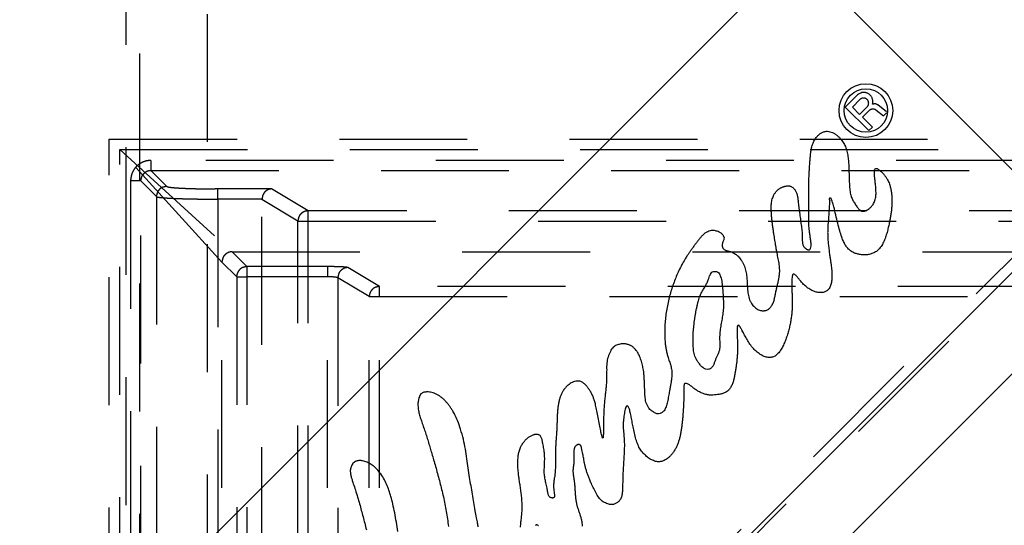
# Model space of a CAD drawing. Extents: x 0.9 to 16.8, y 0.7 to 11.7.
# Tile 9 of 19: x 1.691 to 2.653, y 6.574 to 7.069. Entities that reach past the tile are written whole.
import ezdxf

# ---------------------------------------------------------------- set-up
doc = ezdxf.new("R2010")
doc.units = 0
doc.linetypes.add('HIDDEN', pattern=[0.1875, 0.125, -0.0625])
doc.layers.add('ACSRY', color=30, linetype='CONTINUOUS')

msp = doc.modelspace()

# ---------------------------------------------------------------- linework, layer by layer
at = {"layer": 'ACSRY', "color": 30, "linetype": 'HIDDEN'}
for p, q in [((1.80806, 1.06063), (1.80806, 7.18288)), ((1.79428, 7.1691), (1.79428, 1.07442)), ((1.87428, 6.04909), (1.87428, 7.1691)), ((1.77828, 1.29176), (1.77828, 6.95176)), ((1.77828, 6.95176), (7.43828, 6.95176)), ((1.78849, 6.94154), (7.42807, 6.94154)), ((1.78849, 6.94154), (1.89834, 6.84168)), ((1.88835, 6.8317), (1.78849, 6.94154)), ((1.78849, 1.30197), (1.78849, 6.94154)), ((7.39755, 6.93101), (1.819, 6.93101)), ((1.819, 6.93101), (1.819, 6.92102)), ((1.83439, 6.90563), (1.819, 6.92102)), ((1.819, 6.92102), (7.39755, 6.92102)), ((1.80902, 6.91104), (1.79903, 6.91104)), ((1.79903, 6.91104), (1.79903, 1.33248)), ((1.80902, 6.91104), (1.82441, 6.89565)), ((1.80902, 1.33248), (1.80902, 6.91104)), ((1.93669, 6.90315), (1.88432, 6.90315)), ((1.88432, 6.89316), (1.88432, 6.90315)), ((1.97256, 6.88166), (1.93669, 6.90315)), ((1.82441, 6.89565), (1.82441, 1.34787)), ((1.92753, 6.89316), (1.88432, 6.89316)), ((1.88432, 6.89316), (1.88432, 1.35036)), ((1.92752, 6.89268), (1.92753, 6.89316)), ((1.92752, 1.35083), (1.92752, 6.89268)), ((1.96259, 6.87167), (1.92752, 6.89268)), ((2.71409, 6.8889), (1.87428, 6.04909)), ((7.244, 6.88166), (1.97256, 6.88166)), ((1.97256, 6.87167), (1.97256, 6.88166)), ((1.87428, 6.0296), (2.71409, 6.8694)), ((1.96259, 6.87167), (1.97256, 6.87167)), ((1.96259, 1.37184), (1.96259, 6.87167)), ((1.97256, 6.87167), (7.244, 6.87167)), ((1.97256, 1.37184), (1.97256, 6.87167)), ((1.89834, 6.84168), (2.78001, 6.84168)), ((1.91279, 6.82723), (1.89834, 6.84168)), ((1.88835, 6.8317), (1.90281, 6.81725)), ((1.88835, 5.93587), (1.88835, 6.8317)), ((1.99167, 6.82723), (1.91279, 6.82723)), ((1.91279, 6.82723), (1.91279, 6.81725)), ((1.99167, 6.82723), (1.99167, 6.81725)), ((2.04236, 6.80784), (2.01159, 6.82627)), ((1.90281, 6.81725), (1.91279, 6.81725)), ((1.90281, 6.81725), (1.90281, 5.93587)), ((1.99167, 6.81725), (1.91279, 6.81725)), ((1.91279, 6.81725), (1.91279, 5.93587)), ((1.99167, 5.93587), (1.99167, 6.81725)), ((2.0324, 6.79785), (2.00163, 6.81629)), ((2.00163, 6.81629), (2.00163, 5.93587)), ((7.17419, 6.80784), (2.04236, 6.80784)), ((2.04236, 6.79785), (2.04236, 6.80784)), ((2.0324, 6.79785), (2.04236, 6.79785)), ((2.0324, 5.93587), (2.0324, 6.79785)), ((2.04236, 6.79785), (7.17419, 6.79785)), ((2.04236, 5.93587), (2.04236, 6.79785))]:
    msp.add_line(p, q, dxfattribs=at)
at = {"layer": 'ACSRY', "color": 30, "linetype": 'CONTINUOUS'}
for p, q in [((1.60089, 6.28481), (2.44942, 7.13334)), ((2.44942, 7.13334), (2.71104, 6.87171)), ((2.50979, 6.99513), (2.49784, 6.98318)), ((2.50473, 6.98318), (2.51208, 6.99053)), ((2.49784, 6.98318), (2.52082, 6.9602)), ((2.51185, 6.97606), (2.50473, 6.98318)), ((2.51185, 6.97606), (2.51921, 6.98341)), ((2.51461, 6.9733), (2.52138, 6.98007)), ((2.52783, 6.98046), (2.53527, 6.97465)), ((2.53818, 6.97856), (2.52967, 6.98521)), ((2.52426, 6.96365), (2.51461, 6.9733)), ((2.53527, 6.97465), (2.53824, 6.97763)), ((2.52082, 6.9602), (2.52426, 6.96365)), ((2.71104, 6.87171), (1.86252, 6.02319)), ((2.42589, 6.48757), (2.79828, 6.85995))]:
    msp.add_line(p, q, dxfattribs=at)
for points in [[(2.52431, 6.98585), (2.52458, 6.98693, 0.033843), (2.52471, 6.98806, 0.032662), (2.52469, 6.98923, 0.031256), (2.52452, 6.99042, 0.033233), (2.52419, 6.99158, 0.034113), (2.5237, 6.99269, 0.033796), (2.52307, 6.99371, 0.033228), (2.52233, 6.99462, 0.032537), (2.5215, 6.9954, 0.032339), (2.52061, 6.99606, 0.029235), (2.51964, 6.9966, 0.031542), (2.51857, 6.99702, 0.038398), (2.51741, 6.99729, 0.03011), (2.51625, 6.99745, 0.014733), (2.51515, 6.99751, 0.041565), (2.51384, 6.99725, 0.071127), (2.51204, 6.99644, 0.037214), (2.50978, 6.99513, 0.019364)], [(2.51921, 6.98341), (2.5197, 6.98397, 0.041372), (2.5201, 6.98461, 0.039239), (2.52041, 6.98535, 0.036852), (2.52061, 6.98614, 0.040327), (2.52068, 6.98697, 0.041737), (2.52061, 6.9878, 0.041303), (2.52041, 6.9886, 0.040316), (2.5201, 6.98933, 0.038681), (2.51969, 6.98997, 0.038801), (2.51921, 6.99054, 0.034543), (2.51865, 6.99102, 0.036926), (2.518, 6.99142, 0.045408), (2.51725, 6.99172, 0.036104), (2.51647, 6.99194, 0.019931), (2.51572, 6.99206, 0.049571), (2.51482, 6.99194, 0.084285), (2.51359, 6.99142, 0.045538), (2.51208, 6.99054, 0.023469)], [(2.52138, 6.98007), (2.5218, 6.98044, -0.031757), (2.52226, 6.98076, -0.027994), (2.52277, 6.98104, -0.028916), (2.52333, 6.98126, -0.035964), (2.52394, 6.9814, -0.029693), (2.52453, 6.98149, -0.014561), (2.52509, 6.98152, -0.038232), (2.52575, 6.98141, -0.064814), (2.52667, 6.98105, -0.03432), (2.52783, 6.98046, -0.018254)], [(2.52967, 6.98521), (2.52929, 6.98548, 0.023483), (2.5289, 6.98571, 0.021068), (2.52847, 6.98591, 0.022326), (2.52802, 6.98608, 0.02729), (2.52754, 6.9862, 0.021786), (2.52708, 6.98628, 0.009373), (2.52665, 6.98633, 0.029058), (2.52611, 6.9863, 0.049734), (2.52532, 6.98614, 0.02543), (2.52431, 6.98585, 0.013502)], [(2.37929, 6.85573), (2.37919, 6.85449, -0.029444), (2.37891, 6.85324, -0.042369), (2.37841, 6.85197, -0.02351), (2.37788, 6.85063, 0.022893), (2.37752, 6.84917, 0.031237), (2.37735, 6.84794, 0.027673), (2.37738, 6.84725, 0.067469), (2.37753, 6.84679, 0.047904), (2.37773, 6.84626, -0.001665), (2.37795, 6.84571, 0.004227), (2.37817, 6.84526, 0.046079), (2.3786, 6.84475, 0.061215), (2.37944, 6.84405, 0.031472), (2.38054, 6.84336, 0.039557), (2.38173, 6.84289, 0.040823), (2.38293, 6.84255, 0.0161), (2.38414, 6.84225, -0.00378), (2.38549, 6.84184, -0.01787), (2.38711, 6.84121, -0.01898), (2.38879, 6.84039, -0.024446), (2.39033, 6.83942, -0.026121), (2.3917, 6.83839, -0.017057), (2.39294, 6.8373, -0.02203), (2.39427, 6.83586, -0.027769), (2.39582, 6.83382, -0.019876), (2.39736, 6.83142, -0.022596), (2.3986, 6.82896, -0.026446), (2.39958, 6.82643, -0.021611), (2.40037, 6.82381, -0.017724), (2.40096, 6.82118, -0.017358), (2.40135, 6.81862, -0.016322), (2.4016, 6.8161, -0.01088), (2.40176, 6.81354, -0.006259), (2.40188, 6.81098, -0.00248), (2.40199, 6.80842, 0.001705), (2.40216, 6.80579, 0.007028), (2.40243, 6.80303, 0.010323), (2.40284, 6.80024, 0.014537), (2.40344, 6.79753, 0.021626), (2.40432, 6.7949, 0.03055), (2.40555, 6.79234, 0.029025), (2.40693, 6.79013, 0.027349), (2.40828, 6.78848, 0.0354), (2.40968, 6.78717, 0.029237), (2.41125, 6.78598, 0.02806), (2.41303, 6.785, 0.045469), (2.41496, 6.78438, 0.040842), (2.41663, 6.78407, 0.026159), (2.41769, 6.78401, 0.04224), (2.41849, 6.78411, 0.040565), (2.41939, 6.7843, 0.003823), (2.4203, 6.78447, -0.018699), (2.42114, 6.78462, 0.052668), (2.42239, 6.78536, 0.085473), (2.42441, 6.78726, 0.038928), (2.42648, 6.78999, 0.053645), (2.42783, 6.79318, 0.056755), (2.42869, 6.79664, 0.021116), (2.42945, 6.80025, 0.002932), (2.43021, 6.80388, -0.003616), (2.43103, 6.80743, -0.004559), (2.43186, 6.81086, 0.000341), (2.43261, 6.81419, 0.006402), (2.43321, 6.81747, 0.014875), (2.43358, 6.82075, 0.018119), (2.43369, 6.82387, 0.019892), (2.43355, 6.82667, 0.021613), (2.43322, 6.82935, 0.013795), (2.43277, 6.83211, 0.007292), (2.43224, 6.83491, 0.004726), (2.43167, 6.8377, 0.001867), (2.43109, 6.84059, -0.00239), (2.43051, 6.84369, -0.003407), (2.42995, 6.84687, -0.002633), (2.42942, 6.85002, -0.002084), (2.42893, 6.85312, -0.001215), (2.42845, 6.85623, -0.00071), (2.42793, 6.85959, -0.000388), (2.42736, 6.86339, -0.000975), (2.42678, 6.86739, -0.002653), (2.42628, 6.87133, -0.004825), (2.42587, 6.87527, -0.007319), (2.42558, 6.87923, -0.007034), (2.42541, 6.88274, -0.006703), (2.42538, 6.88537, -0.011787), (2.42548, 6.88758, -0.01444), (2.42571, 6.88992, -0.015159), (2.42615, 6.89232, -0.024829), (2.42682, 6.89459, -0.02639), (2.4276, 6.89653, -0.021809), (2.42835, 6.89797, -0.027154), (2.42914, 6.89916, -0.022587), (2.43006, 6.90035, -0.016755), (2.4311, 6.9015, -0.023366), (2.43222, 6.90251, -0.024438), (2.43331, 6.90333, -0.020098), (2.43429, 6.90394, -0.021936), (2.43523, 6.90443, -0.018294), (2.43624, 6.90487, -0.013904), (2.4373, 6.90527, -0.015498), (2.43836, 6.90559, -0.014092), (2.43935, 6.90584, -0.010351), (2.44017, 6.90601, -0.0133), (2.44091, 6.90611, -0.017752), (2.44168, 6.90616, -0.016594), (2.44247, 6.90617, -0.016837), (2.44326, 6.90609, -0.034341), (2.44418, 6.90584, -0.050249), (2.4453, 6.9053, -0.036747), (2.44646, 6.90452, -0.037802), (2.44746, 6.90358, -0.039558), (2.44834, 6.9025, -0.028077), (2.44912, 6.90131, -0.024934), (2.4498, 6.89998, -0.028065), (2.45038, 6.89846, -0.024161), (2.45084, 6.89686, -0.020233), (2.45116, 6.89527, -0.017588), (2.45139, 6.89366, -0.010435), (2.45159, 6.89191, -0.004223), (2.45184, 6.88968, 0.000952), (2.45218, 6.88666, 0.001606), (2.45259, 6.88332, 0.001532), (2.453, 6.8801, 0.001748), (2.45343, 6.87698, 0.001486), (2.45386, 6.87387, 0.000974), (2.4543, 6.87084, 0.000291), (2.4547, 6.86796, -0.001117), (2.45508, 6.86514, -0.003595), (2.4554, 6.86227, -0.005935), (2.45564, 6.85938, -0.009375), (2.45576, 6.85659, -0.008766), (2.45579, 6.85423, -0.004655), (2.45581, 6.85257, 0.001777), (2.45587, 6.85123, 0.017785), (2.45606, 6.84981, 0.025889), (2.45645, 6.84838, 0.042858), (2.45709, 6.84712, 0.047594), (2.45783, 6.84609, 0.03633), (2.45856, 6.84535, 0.036729), (2.45928, 6.84479, 0.030105), (2.46001, 6.84433, 0.020514), (2.46085, 6.84388, 0.009573), (2.46184, 6.84347, 0.065198), (2.46288, 6.84367, 0.230829), (2.46381, 6.84509, 0.129936), (2.46434, 6.84759, 0.075594), (2.46422, 6.85097, 0.040194), (2.46373, 6.85477, 0.010798), (2.46318, 6.85861, -0.000329), (2.4627, 6.86223, -0.005919), (2.46238, 6.86542, -0.009451), (2.4622, 6.86826, -0.00832), (2.46212, 6.87086, -0.007065), (2.4621, 6.8734, -0.004678), (2.46211, 6.87614, -0.001512), (2.46213, 6.87951, 0.001441), (2.46212, 6.88387, 0.001231), (2.4621, 6.88875, 0.000322), (2.46207, 6.89363, -0.000376), (2.46207, 6.89844, -0.001327), (2.46209, 6.90319, -0.001908), (2.46215, 6.90776, -0.00241), (2.46226, 6.91205, -0.00291), (2.46241, 6.91621, -0.002921), (2.46261, 6.92041, -0.002528), (2.46286, 6.9247, -0.001921), (2.46315, 6.92913, -0.002778), (2.46352, 6.93372, -0.005123), (2.46405, 6.93849, -0.01113), (2.46491, 6.94326, -0.023229), (2.46629, 6.94782, -0.033), (2.46822, 6.9518, -0.048156), (2.4706, 6.95483, -0.050315), (2.47273, 6.9568, -0.029407), (2.47398, 6.95772, -0.038057), (2.47483, 6.95814, -0.031273), (2.47586, 6.95861, -0.004338), (2.47711, 6.95909, -0.020708), (2.47856, 6.95945, -0.043138), (2.4804, 6.95952, -0.057606), (2.48278, 6.95911, -0.042115), (2.48535, 6.95824, -0.041444), (2.48774, 6.95692, -0.041297), (2.48993, 6.95528, -0.029034), (2.49191, 6.95345, -0.022748), (2.49365, 6.95154, -0.021599), (2.49512, 6.94961, -0.022355), (2.49636, 6.94764, -0.020669), (2.49743, 6.9456, -0.019183), (2.49835, 6.94346, -0.018884), (2.49912, 6.94122, -0.018349), (2.49975, 6.93884, -0.017316), (2.50025, 6.9363, -0.01461), (2.50063, 6.93367, -0.011864), (2.50089, 6.93103, -0.009486), (2.50107, 6.92841, -0.005989), (2.50119, 6.92582, -0.003613), (2.50129, 6.92329, -0.001695), (2.50137, 6.92084, -0.000697), (2.50145, 6.91843, -0.000358), (2.50152, 6.91601, -0.000083), (2.5016, 6.91356, 0.000165), (2.50168, 6.91107, 0.001068), (2.50178, 6.90852, 0.002778), (2.50193, 6.90591, 0.005344), (2.50216, 6.90328, 0.009671), (2.5025, 6.90069, 0.013365), (2.503, 6.89819, 0.01822), (2.50365, 6.89589, 0.020536), (2.50441, 6.89383, 0.019175), (2.50526, 6.89201, 0.019869), (2.50621, 6.89029, 0.016396), (2.50732, 6.88854, 0.010981), (2.50847, 6.88686, 0.008688), (2.50955, 6.8854, 0.007857), (2.51044, 6.88425, 0.006249), (2.51109, 6.88347, 0.011607), (2.51166, 6.88288, 0.020992), (2.51229, 6.88232, 0.023548), (2.513, 6.88183, 0.03661), (2.51377, 6.88149, 0.054279), (2.51465, 6.88133, 0.063931), (2.51565, 6.88138, 0.043996), (2.51662, 6.88156, 0.027045), (2.51748, 6.88183, 0.035208), (2.51862, 6.88235, 0.019283), (2.52045, 6.88336, 0.029908), (2.5227, 6.88517, 0.056399), (2.52497, 6.88809, 0.053735), (2.52676, 6.89185, 0.05893), (2.52765, 6.89618, 0.053679), (2.52782, 6.90086, 0.031102), (2.52753, 6.90569, 0.017061), (2.52703, 6.91027, 0.007353), (2.52655, 6.91423, -0.001216), (2.52625, 6.91763, -0.015387), (2.52627, 6.92052, -0.033032), (2.52671, 6.9225, -0.092212), (2.52765, 6.92319, -0.25434), (2.52883, 6.92301, -0.122942), (2.53001, 6.92239, -0.055313), (2.53122, 6.92149, -0.026082), (2.53253, 6.92035, -0.012691), (2.53384, 6.91911, -0.011319), (2.53503, 6.91786, -0.011903), (2.5361, 6.91663, -0.011712), (2.53704, 6.91545, -0.011149), (2.53784, 6.91434, -0.009901), (2.53852, 6.91331, -0.014985), (2.53923, 6.91205, -0.015474), (2.54013, 6.91022, -0.017739), (2.5411, 6.90768, -0.025366), (2.54202, 6.90437, -0.020518), (2.54275, 6.90068, -0.018423), (2.54319, 6.897, -0.018708), (2.54338, 6.8933, -0.014184), (2.54339, 6.8895, -0.011631), (2.54322, 6.88559, -0.011907), (2.54285, 6.88164, -0.01125), (2.54232, 6.87771, -0.009862), (2.54164, 6.87381, -0.008561), (2.54082, 6.86977, -0.005654), (2.53983, 6.86538, -0.00571), (2.53863, 6.8607, -0.009086), (2.53713, 6.85585, -0.015603), (2.53521, 6.85112, -0.028934), (2.53273, 6.84686, -0.039632), (2.52977, 6.8434, -0.05377), (2.52644, 6.84106, -0.062636), (2.52297, 6.83962, -0.049618), (2.51954, 6.8389, -0.041911), (2.51613, 6.83871, -0.033762), (2.5127, 6.83895, -0.030237), (2.50931, 6.83963, -0.034037), (2.50605, 6.84082, -0.041028), (2.50301, 6.84261, -0.052597), (2.50034, 6.84511, -0.050079), (2.49805, 6.84814, -0.039028), (2.49615, 6.85167, -0.034996), (2.49438, 6.85617, -0.024129), (2.4925, 6.86218, -0.012815), (2.49053, 6.86953, -0.008335), (2.48855, 6.87776, -0.003368), (2.48667, 6.88551, 0.00413), (2.48505, 6.89129, 0.014323), (2.48382, 6.89433, 0.060423), (2.48309, 6.89416, 0.903504), (2.48269, 6.8923, 0.051636), (2.48245, 6.89016, 0.012665), (2.48227, 6.88787, 0.00591), (2.48211, 6.88525, 0.001497), (2.48194, 6.88236, -0.000702), (2.48174, 6.87926, -0.001669), (2.4815, 6.87607, -0.002192), (2.48125, 6.87291, -0.001613), (2.48099, 6.8699, 0.000404), (2.48078, 6.86712, 0.004211), (2.48064, 6.86415, 0.008341), (2.48058, 6.86058, 0.008816), (2.48068, 6.85646, 0.010436), (2.48098, 6.8519, 0.009403), (2.48145, 6.84707, 0.007037), (2.48206, 6.84216, 0.00498), (2.48269, 6.8376, 0.002837), (2.48325, 6.83376, 0.001422), (2.48373, 6.83052, -0.001077), (2.48412, 6.82769, -0.00471), (2.48442, 6.82495, -0.008532), (2.48463, 6.82207, -0.00903), (2.48473, 6.8192, -0.010315), (2.4847, 6.81655, -0.013422), (2.48452, 6.8141, -0.016118), (2.48419, 6.8118, -0.016818), (2.48375, 6.80968, -0.016348), (2.48317, 6.80776, -0.034285), (2.48216, 6.80588, -0.059315), (2.48042, 6.80397, -0.064276), (2.47785, 6.80245, -0.086605), (2.47441, 6.80181, -0.077207), (2.47038, 6.80215, -0.061403), (2.46613, 6.80352, -0.049657), (2.46208, 6.80569, -0.043945), (2.4586, 6.80844, -0.039307), (2.45565, 6.81142, -0.023818), (2.45315, 6.81434, -0.011561), (2.45101, 6.81694, 0.003953), (2.44918, 6.81893, 0.025502), (2.44773, 6.81997, 0.09682), (2.44675, 6.81975, 0.315029), (2.44613, 6.8185, 0.12094), (2.44576, 6.81646, 0.038727), (2.44558, 6.81393, 0.017394), (2.44552, 6.81111, 0.009989), (2.44555, 6.80798, 0.005178), (2.44564, 6.80449, 0.002193), (2.44574, 6.80088, 0.000487), (2.44584, 6.79742, -0.00067), (2.44592, 6.79422, -0.001956), (2.44595, 6.79127, -0.004708), (2.4459, 6.78822, -0.007494), (2.44574, 6.78469, -0.008178), (2.44542, 6.78076, -0.010344), (2.44488, 6.77655, -0.011111), (2.44412, 6.77216, -0.011323), (2.44312, 6.76764, -0.011049), (2.4419, 6.76305, -0.010306), (2.44046, 6.75841, -0.011206), (2.43877, 6.75384, -0.014511), (2.43682, 6.74949, -0.019577), (2.43459, 6.74555, -0.029103), (2.43202, 6.74226, -0.043628), (2.42911, 6.73985, -0.06818), (2.42583, 6.73858, -0.084813), (2.42225, 6.73844, -0.079614), (2.41846, 6.73943, -0.064565), (2.41458, 6.74146, -0.049581), (2.41071, 6.74446, -0.038588), (2.40707, 6.74821, -0.033992), (2.40387, 6.7525, -0.027803), (2.40108, 6.75702, -0.016889), (2.39868, 6.76142, -0.008899), (2.39662, 6.76533, 0.000827), (2.39494, 6.7683, 0.017007), (2.39367, 6.76987, 0.091679), (2.39284, 6.76961, 0.525862), (2.39237, 6.76773, 0.089642), (2.39219, 6.76447, 0.023158), (2.39219, 6.76031, 0.008423), (2.39229, 6.75567, 0.002381), (2.39239, 6.75086, -0.002848), (2.3924, 6.74614, -0.005951), (2.39229, 6.74171, -0.008355), (2.39202, 6.73769, -0.010199), (2.39163, 6.7339, -0.008768), (2.39113, 6.73014, -0.006061), (2.39056, 6.72639, -0.002779), (2.38995, 6.72267, -0.003067), (2.38928, 6.71898, -0.007039), (2.38844, 6.71536, -0.01789), (2.38722, 6.71187, -0.038353), (2.38543, 6.70866, -0.040695), (2.38348, 6.70618, -0.042587), (2.38177, 6.70479, -0.067674), (2.38023, 6.70405, -0.041598), (2.37871, 6.70349, -0.010842), (2.37729, 6.70303, -0.011686), (2.37597, 6.70269, -0.018645), (2.3742, 6.70235, -0.01264), (2.37147, 6.70195, -0.010023), (2.36821, 6.70166, -0.019224), (2.36489, 6.70171, -0.032305), (2.36147, 6.70228, -0.042291), (2.35787, 6.70351, -0.035388), (2.35443, 6.7052, -0.029714), (2.35149, 6.70709, -0.026173), (2.34891, 6.70903, -0.009061), (2.34652, 6.71083, 0.008031), (2.34433, 6.71223, 0.033276), (2.34246, 6.71296, 0.063301), (2.3411, 6.71301, 0.119708), (2.34043, 6.71243, 0.226514), (2.34016, 6.71141, 0.070661), (2.34001, 6.7102, 0.014748), (2.33992, 6.70902, 0.012552), (2.3399, 6.70793, 0.014089), (2.33993, 6.7062, 0.000894), (2.33996, 6.70314, -0.00213), (2.33994, 6.69945, -0.00423), (2.33986, 6.69593, -0.005591), (2.33971, 6.69264, -0.004126), (2.33953, 6.68948, -0.002905), (2.33931, 6.68621, -0.001504), (2.33905, 6.68261, -0.00136), (2.33875, 6.67881, -0.002607), (2.33838, 6.67491, -0.004424), (2.33792, 6.67094, -0.007028), (2.33732, 6.66691, -0.00811), (2.3366, 6.66305, -0.009611), (2.3358, 6.65958, -0.012597), (2.33488, 6.65638, -0.014134), (2.33377, 6.65329, -0.017537), (2.33239, 6.65025, -0.023914), (2.33066, 6.64727, -0.0231), (2.32877, 6.64459, -0.022434), (2.3269, 6.64242, -0.026751), (2.32499, 6.64062, -0.024215), (2.32295, 6.63906, -0.025998), (2.32076, 6.63777, -0.038435), (2.31842, 6.63689, -0.04168), (2.31614, 6.63644, -0.043794), (2.31413, 6.63645, -0.054504), (2.31223, 6.63686, -0.045495), (2.3103, 6.63757, -0.024588), (2.30856, 6.63834, -0.008622), (2.30712, 6.63908, -0.028669), (2.30518, 6.64046, -0.033205), (2.30204, 6.64318, -0.02053), (2.29867, 6.6468, -0.036203), (2.29609, 6.65088, -0.050466), (2.29412, 6.65569, -0.035473), (2.29244, 6.6615, -0.018072), (2.29101, 6.66762, -0.009949), (2.28987, 6.67334, -0.005865), (2.28886, 6.67869, 0.000399), (2.28785, 6.68369, 0.007482), (2.28677, 6.68782, 0.022643), (2.28564, 6.69043, 0.056971), (2.28459, 6.69142, 0.202429), (2.28377, 6.69074, 0.300085), (2.28309, 6.68894, 0.045759), (2.28243, 6.68656, 0.014145), (2.28184, 6.68387, 0.01159), (2.28135, 6.68101, 0.012944), (2.28099, 6.67784, 0.014228), (2.28077, 6.67425, 0.012141), (2.28073, 6.67061, 0.0131), (2.28088, 6.6673, 0.013476), (2.28115, 6.66416, 0.005356), (2.28144, 6.66101, -0.000976), (2.28167, 6.65801, -0.006037), (2.28179, 6.65534, -0.009401), (2.28182, 6.65281, -0.007111), (2.28179, 6.6502, -0.004719), (2.28171, 6.64754, -0.003959), (2.28159, 6.64489, -0.003256), (2.28144, 6.6422, -0.001987), (2.28127, 6.63943, -0.001053), (2.28109, 6.63663, -0.000391), (2.28092, 6.63386, 0.000248), (2.28075, 6.6311, 0.001068), (2.28059, 6.62835, 0.001745), (2.28047, 6.62563, 0.002523), (2.28037, 6.62296, 0.002527), (2.28029, 6.62034, 0.001543), (2.28023, 6.61772, 0.000424), (2.28016, 6.61501, -0.001003), (2.28007, 6.61217, -0.001492), (2.27998, 6.60954, -0.002005), (2.27987, 6.60746, -0.005729), (2.27971, 6.60566, -0.011883), (2.27944, 6.60384, -0.018578), (2.27899, 6.60204, -0.032735), (2.27828, 6.60036, -0.038038), (2.27739, 6.59889, -0.038398), (2.27637, 6.59773, -0.048395), (2.27514, 6.5968, -0.05051), (2.27368, 6.59603, -0.02441), (2.27235, 6.59536, 0.01667), (2.27129, 6.5948, -0.051977), (2.26937, 6.59465, -0.102289), (2.2656, 6.59535, -0.046817), (2.26123, 6.59722, -0.074158), (2.25766, 6.60059, -0.081159), (2.25467, 6.60509, -0.036478), (2.25193, 6.61021, -0.014717), (2.24961, 6.61507, -0.009143), (2.24795, 6.61891, -0.009445), (2.24666, 6.62217, -0.007342), (2.24549, 6.62541, -0.006771), (2.2444, 6.62877, -0.011545), (2.24347, 6.63221, -0.011177), (2.24281, 6.63513, -0.010981), (2.24247, 6.63717, -0.011718), (2.24204, 6.63964, 0.00973), (2.24116, 6.64393, 0.005176), (2.23988, 6.64978, 0.0014)], [(2.37929, 6.85573), (2.37907, 6.85656, 0.043575), (2.37868, 6.85735, 0.050119), (2.3781, 6.85813, 0.036042), (2.37745, 6.85884, 0.018304), (2.37679, 6.85945, 0.027365), (2.37585, 6.86013, 0.030786), (2.37437, 6.86098, 0.021384), (2.37259, 6.86177, 0.033088), (2.37083, 6.86224, 0.038352), (2.36918, 6.86248, 0.02011), (2.36765, 6.86256, 0.038014), (2.3658, 6.86225, 0.060781), (2.3633, 6.8613, 0.03883), (2.36062, 6.85977, 0.042244), (2.35827, 6.85778, 0.042656), (2.35617, 6.85548, 0.021876), (2.35417, 6.85302, 0.009819), (2.35219, 6.85043, 0.003969), (2.35019, 6.84775, 0.002101), (2.34818, 6.84502, 0.003521), (2.34624, 6.84228, 0.003289), (2.34446, 6.83972, 0.001511), (2.34284, 6.83733, 0.007565), (2.34087, 6.83412, 0.012244), (2.33811, 6.82918, 0.008217), (2.33513, 6.82338, 0.010961), (2.33257, 6.81765, 0.013712), (2.33035, 6.81198, 0.010746), (2.32834, 6.80616, 0.009518), (2.32652, 6.8001, 0.010688), (2.3249, 6.79374, 0.010476), (2.32354, 6.78728, 0.010316), (2.32248, 6.78087, 0.012043), (2.32175, 6.77432, 0.014012), (2.32137, 6.76759, 0.011263), (2.32125, 6.76169, 0.00867), (2.32134, 6.75754, 0.012875), (2.32159, 6.75418, 0.010882), (2.32198, 6.75056, 0.007963), (2.32257, 6.74669, 0.013937), (2.32339, 6.74285, 0.013814), (2.32427, 6.7395, 0.010238), (2.32504, 6.737, 0.010017), (2.32575, 6.73487, 0.000876), (2.32648, 6.73261, -0.004714), (2.32717, 6.73032, -0.0061), (2.32773, 6.72811, -0.015682), (2.32813, 6.72569, -0.027388), (2.32829, 6.72279, -0.023083), (2.32819, 6.71963, -0.021519), (2.32782, 6.71645, -0.018341), (2.32728, 6.71324, -0.007578), (2.32666, 6.70984, -0.000755), (2.32593, 6.70576, 0.002717), (2.32504, 6.70061, -0.001141), (2.32397, 6.69513, -0.009839), (2.32264, 6.69021, -0.029583), (2.32071, 6.68641, -0.081018), (2.31798, 6.6842, -0.106284), (2.31532, 6.6833, -0.079354), (2.31357, 6.6834, -0.119823), (2.31223, 6.68404, -0.048323), (2.31069, 6.68487, 0.000837), (2.30908, 6.6858, -0.018263), (2.30761, 6.68691, -0.040236), (2.30617, 6.68847, -0.04712), (2.30469, 6.69073, -0.034207), (2.30342, 6.6934, -0.037957), (2.30263, 6.69617, -0.039412), (2.3022, 6.69897, -0.02203), (2.30194, 6.70184, -0.011708), (2.30178, 6.70496, -0.006277), (2.30165, 6.70848, -0.002306), (2.30153, 6.71213, 0.000125), (2.30139, 6.71567, 0.002958), (2.30119, 6.71916, 0.006936), (2.30088, 6.72264, 0.008003), (2.30048, 6.72585, 0.008748), (2.30004, 6.72853, 0.012026), (2.29951, 6.73096, 0.011454), (2.29886, 6.73346, 0.010732), (2.29806, 6.736, 0.014443), (2.29711, 6.73846, 0.014262), (2.29615, 6.74064, 0.012172), (2.29526, 6.74237, 0.01602), (2.29437, 6.74385, 0.016974), (2.29334, 6.74533, 0.016962), (2.29218, 6.74674, 0.024641), (2.2909, 6.74799, 0.025956), (2.28964, 6.74901, 0.022665), (2.28852, 6.74975, 0.026851), (2.28741, 6.75031, 0.023709), (2.28622, 6.75081, 0.017984), (2.28496, 6.75123, 0.019305), (2.28366, 6.75154, 0.024784), (2.28219, 6.75172, 0.026591), (2.28043, 6.75177, 0.023692), (2.27858, 6.75163, 0.03169), (2.27685, 6.75125, 0.028345), (2.27513, 6.75077, -0.001501), (2.27324, 6.75015, 0.052423), (2.27095, 6.74833, 0.098699), (2.26818, 6.74433, 0.0529), (2.26584, 6.73887, 0.055421), (2.26479, 6.73277, 0.050021), (2.26453, 6.72644, 0.016489), (2.26443, 6.7202, -0.00001), (2.26427, 6.71443, -0.007208), (2.26392, 6.70945, -0.011144), (2.26343, 6.70485, -0.005711), (2.26289, 6.70015, 0.000313), (2.26236, 6.6951, 0.005419), (2.26194, 6.68955, 0.006775), (2.26164, 6.68367, 0.006915), (2.2615, 6.67769, 0.005218), (2.26143, 6.6719, 0.001159), (2.26136, 6.66668, -0.002203), (2.26123, 6.66249, -0.008028), (2.26097, 6.65997, -0.036007), (2.2605, 6.65966), (2.25975, 6.6621, -0.051723), (2.25876, 6.66672, -0.010119), (2.25759, 6.67288, -0.002623), (2.2563, 6.67969, 0.001825), (2.25497, 6.68629, 0.004126), (2.25371, 6.69193, 0.006727), (2.25262, 6.69603, 0.01424), (2.2515, 6.6993, 0.018898), (2.25015, 6.70246, 0.018911), (2.24852, 6.7055, 0.025608), (2.24666, 6.70822, 0.023317), (2.24498, 6.71035, 0.013606), (2.24383, 6.71164, 0.018255), (2.2429, 6.71253, 0.02268), (2.24179, 6.71342, 0.015978), (2.24054, 6.71428, 0.02517), (2.23918, 6.71496, 0.047307), (2.23753, 6.71535, 0.064698), (2.23543, 6.71533, 0.048648), (2.23315, 6.71491, 0.044864), (2.23094, 6.71406, 0.043386), (2.22882, 6.71286, 0.030034), (2.22674, 6.71135, 0.028445), (2.22469, 6.70942, 0.034957), (2.2227, 6.70696, 0.030968), (2.22096, 6.70419, 0.029934), (2.21962, 6.70131, 0.0303), (2.2186, 6.69832, 0.022299), (2.21778, 6.69515, 0.017837), (2.21714, 6.69168, 0.016434), (2.21666, 6.68782, 0.012464), (2.21633, 6.6838, 0.009358), (2.21615, 6.67984, 0.006649), (2.21603, 6.67589, 0.001544), (2.21589, 6.67188, -0.001913), (2.21571, 6.66774, -0.004273), (2.21544, 6.66342, -0.003675), (2.21512, 6.65901, -0.000766), (2.21481, 6.65459, 0.001768), (2.21456, 6.65023, 0.004876), (2.21442, 6.64604, 0.005747), (2.21438, 6.64226, 0.004886), (2.2144, 6.6391, 0.003961), (2.21444, 6.63622, -0.000494), (2.21445, 6.63328, -0.004293), (2.21438, 6.63029, -0.008008), (2.21421, 6.62733, -0.010663), (2.21389, 6.62434, -0.01162), (2.21345, 6.62124, -0.00548), (2.21299, 6.61799, 0.006988), (2.21267, 6.6146, 0.015445), (2.21262, 6.61116, 0.024501), (2.21291, 6.6079, 0.021895), (2.21328, 6.60542, 0.009598), (2.21349, 6.60421, -0.000059), (2.21356, 6.6036, -0.03064), (2.21355, 6.60285, -0.028473), (2.21342, 6.6021, -0.064139), (2.21311, 6.60159, -0.114568), (2.21269, 6.60129, -0.080493), (2.21226, 6.60114, -0.05549), (2.21183, 6.60107, -0.0369), (2.21139, 6.60105, -0.027008), (2.21085, 6.60108, -0.019), (2.21016, 6.6012, -0.048259), (2.20933, 6.60161, -0.092085), (2.20846, 6.6025, -0.065585), (2.20771, 6.60372, -0.055736), (2.20724, 6.60512, -0.048999), (2.20693, 6.60673, -0.017651), (2.20663, 6.6086, -0.000139), (2.20624, 6.61078, 0.00796), (2.2057, 6.61326, 0.006899), (2.20511, 6.61578, 0.00206), (2.20457, 6.61814, -0.003266), (2.2041, 6.62044, -0.011344), (2.20376, 6.62281, -0.015295), (2.20357, 6.62529, -0.016932), (2.20353, 6.6279, -0.013784), (2.2036, 6.63058, -0.007372), (2.20373, 6.63326, -0.002414), (2.20386, 6.63593, 0.003121), (2.20392, 6.63857, 0.007096), (2.2039, 6.64117, 0.010513), (2.20375, 6.64374, 0.011892), (2.20349, 6.64634, 0.010486), (2.20311, 6.64903, 0.008021), (2.20266, 6.65171, 0.005651), (2.20217, 6.65425, 0.004712), (2.20171, 6.65645, 0.005201), (2.2013, 6.65816, 0.013432), (2.20082, 6.65959, 0.028739), (2.20016, 6.66093, 0.035455), (2.19935, 6.66204, 0.058399), (2.19845, 6.66271, 0.078615), (2.19757, 6.66306, 0.055281), (2.19682, 6.66319, 0.045298), (2.19614, 6.66321, 0.028239), (2.19542, 6.66317, 0.016846), (2.1946, 6.66306, 0.01779), (2.19361, 6.66286, 0.019382), (2.19243, 6.66251, 0.023871), (2.19107, 6.66196, 0.020916), (2.18967, 6.66127, 0.021789), (2.1884, 6.66048, 0.023749), (2.18722, 6.65959, 0.018599), (2.18608, 6.65861, 0.015433), (2.18497, 6.65753, 0.015522), (2.1839, 6.65636, 0.014939), (2.18291, 6.65513, 0.014583), (2.18201, 6.65386, 0.015964), (2.18117, 6.65249, 0.016439), (2.18037, 6.65096, 0.017243), (2.17961, 6.64922, 0.020138), (2.17894, 6.64726, 0.017947), (2.17838, 6.64521, 0.015728), (2.17797, 6.64318, 0.016005), (2.17767, 6.64106, 0.01325), (2.17745, 6.6387, 0.011689), (2.17734, 6.63607, 0.01289), (2.17736, 6.63316, 0.010721), (2.17749, 6.63022, 0.008537), (2.17771, 6.62739, 0.008731), (2.17804, 6.62437, 0.006601), (2.17851, 6.62078, 0.003735), (2.17912, 6.61654, 0.002158), (2.17984, 6.61169, -0.000253), (2.18055, 6.60658, -0.003977), (2.18112, 6.60156, -0.008037), (2.18148, 6.59664, -0.012901), (2.18156, 6.59174, -0.014398), (2.18136, 6.5869, -0.013315), (2.18094, 6.58214, -0.009964), (2.18039, 6.57734, -0.002594), (2.17983, 6.57241, 0.002775)], [(2.37498, 6.82023), (2.37591, 6.81743, -0.015877), (2.37666, 6.81458, -0.017385), (2.3772, 6.81168, -0.015822), (2.37759, 6.80873, -0.011047), (2.37788, 6.80576, -0.007277), (2.3781, 6.80278, -0.003529), (2.37829, 6.7998, -0.001862), (2.37846, 6.79683, -0.001823), (2.3786, 6.79388, -0.003418), (2.37868, 6.79094, -0.007069), (2.37865, 6.788, -0.009794), (2.3785, 6.78507, -0.012226), (2.3782, 6.78214, -0.011614), (2.37779, 6.77922, -0.007915), (2.3773, 6.7763, -0.0047), (2.37677, 6.77338, -0.001149), (2.37625, 6.77046, 0.001808), (2.37577, 6.76754, 0.004956), (2.37536, 6.76462, 0.008215), (2.37508, 6.76168, 0.012351), (2.37496, 6.75873, 0.013697), (2.37499, 6.75575, 0.012693), (2.37514, 6.75276, 0.003399), (2.37521, 6.7498, -0.016754), (2.37498, 6.74692, -0.032588), (2.37432, 6.74415, -0.04628), (2.37315, 6.74148, -0.031026), (2.37185, 6.7388, 0.011671), (2.37077, 6.73598, 0.019034), (2.36976, 6.73308, -0.004735), (2.36853, 6.73027, -0.035026), (2.36678, 6.72801, -0.094428), (2.36427, 6.72684, -0.125537), (2.36135, 6.72703, -0.130676), (2.35846, 6.72877, -0.088993), (2.35584, 6.73138, -0.040432), (2.35368, 6.73419, -0.028935), (2.35201, 6.73699, -0.029867), (2.35083, 6.73968, -0.032033), (2.35004, 6.74231, -0.028875), (2.34956, 6.74493, -0.023138), (2.34927, 6.74757, -0.01492), (2.34911, 6.75025, -0.009475), (2.34903, 6.75299, -0.00606), (2.34901, 6.7558, -0.004878), (2.34905, 6.75869, -0.005607), (2.34915, 6.76165, -0.005764), (2.34933, 6.76468, -0.005538), (2.34959, 6.7678, -0.005415), (2.34992, 6.77101, -0.005428), (2.35033, 6.7743, -0.005232), (2.35082, 6.77767, -0.005042), (2.35138, 6.78106, -0.004944), (2.35201, 6.78443, -0.00507), (2.3527, 6.78771, -0.005501), (2.35343, 6.79083, -0.006302), (2.35419, 6.79374, -0.007585), (2.35498, 6.79638, -0.009787), (2.35579, 6.79867, -0.013506), (2.35661, 6.80059, -0.019391), (2.35745, 6.80217, -0.020893), (2.35834, 6.80363, -0.005296), (2.35933, 6.80527, 0.002491), (2.36048, 6.80722, 0.001803), (2.36188, 6.80973, 0.016754), (2.3634, 6.81329, 0.031882), (2.36503, 6.81805, -0.006597), (2.36726, 6.82183, -0.116011), (2.37061, 6.82241, -0.250179), (2.37498, 6.82023, -0.08836)], [(2.13898, 6.57274, -0.000552), (2.13833, 6.57633, -0.000124), (2.13735, 6.58174, -0.000182), (2.1361, 6.58865, -0.000485), (2.13469, 6.59658, -0.000679), (2.13325, 6.60483, -0.001016), (2.13189, 6.61292, -0.001775), (2.13056, 6.62121, -0.002665), (2.12923, 6.63013, -0.001683), (2.12786, 6.63943, 0.000487), (2.12637, 6.64885, 0.006164), (2.12441, 6.65849, 0.015956), (2.12168, 6.66825, 0.016672), (2.11873, 6.67672, 0.017366), (2.11612, 6.6825, 0.025411), (2.11398, 6.68628, 0.017104), (2.11232, 6.68894, 0.008972), (2.11078, 6.69117, 0.014396), (2.10901, 6.69343, 0.013718), (2.10705, 6.69566, 0.016293), (2.10496, 6.69771, 0.018801), (2.10276, 6.69957, 0.01934), (2.10043, 6.70121, 0.024566), (2.09786, 6.70261, 0.033558), (2.09501, 6.70369, 0.029907), (2.09228, 6.7044, 0.02746), (2.09011, 6.70468, 0.033792), (2.0884, 6.70469, 0.023275), (2.087, 6.70459, 0.023048), (2.08574, 6.70434, 0.04177), (2.08451, 6.70386, 0.037449), (2.08349, 6.70328, 0.037057), (2.08284, 6.70273, 0.059482), (2.08242, 6.70217, 0.046306), (2.08208, 6.70158, 0.012184), (2.08184, 6.70118, -0.027956), (2.08171, 6.70101, 0.082152), (2.08138, 6.7001, 0.031354), (2.08064, 6.69748, 0.021285), (2.08006, 6.6936, 0.043063), (2.08023, 6.68909, 0.042003), (2.08104, 6.68443, 0.027415), (2.08229, 6.6799, 0.019231), (2.08383, 6.67524, 0.00643), (2.08557, 6.67014, -0.000383), (2.08737, 6.66473, -0.002873), (2.08911, 6.65924, -0.003374), (2.09077, 6.65382, -0.002181), (2.09234, 6.64854, -0.001509), (2.09397, 6.643, -0.000803), (2.09576, 6.63681, -0.000711), (2.09767, 6.63015, -0.001304), (2.09958, 6.62327, -0.002005), (2.10145, 6.61631, -0.003034), (2.1032, 6.60935, -0.004128), (2.10484, 6.60232, -0.005329), (2.10633, 6.59514, -0.005758), (2.10767, 6.58789, -0.005892), (2.10883, 6.58061, -0.005994), (2.10983, 6.57325, -0.005805)], [(2.24082, 6.57339, 0.013877), (2.24079, 6.57474, 0.012299), (2.24067, 6.57627, 0.015262), (2.24043, 6.5779, 0.014877), (2.24011, 6.57955, 0.012274), (2.23971, 6.58117, 0.010658), (2.23926, 6.58276, 0.007844), (2.23876, 6.58435, 0.00541), (2.23823, 6.58592, 0.003137), (2.23769, 6.58748, 0.000856), (2.23715, 6.58907, -0.002058), (2.23662, 6.5907, -0.003716), (2.23615, 6.59224, -0.00579), (2.23578, 6.59356, -0.007571), (2.2355, 6.59469, -0.006113), (2.23529, 6.59565, -0.005585), (2.23511, 6.59655, -0.004984), (2.23494, 6.59748, -0.003944), (2.23479, 6.59842, -0.004024), (2.23465, 6.59937, -0.004013), (2.23452, 6.60031, -0.003536), (2.23441, 6.60126, -0.00314), (2.23431, 6.6022, -0.002848), (2.23422, 6.60315, -0.002659), (2.23414, 6.6041, -0.002371), (2.23406, 6.60508, -0.002034), (2.23399, 6.60609, -0.0017), (2.23393, 6.60713, -0.00125), (2.23386, 6.60817, -0.00065), (2.2338, 6.60921, -0.000136), (2.23374, 6.61025, 0.000469), (2.23368, 6.61129, 0.00099), (2.23361, 6.61233, 0.00157), (2.23353, 6.61337, 0.002113), (2.23345, 6.61441, 0.002714), (2.23334, 6.61546, 0.003191), (2.23323, 6.61649, 0.003904), (2.23311, 6.61748, 0.004053), (2.23297, 6.61842, 0.003419), (2.23284, 6.6193, 0.002701), (2.2327, 6.62015, 0.001112), (2.23256, 6.621, -0.00019), (2.23242, 6.62187, -0.001313), (2.23229, 6.62273, -0.002398), (2.23216, 6.62359, -0.003696), (2.23206, 6.62445, -0.004863), (2.23197, 6.62531, -0.006162), (2.23191, 6.62617, -0.00732), (2.23187, 6.62703, -0.008947), (2.23187, 6.62786, -0.009397), (2.23189, 6.62865, -0.008732), (2.23194, 6.62938, -0.008376), (2.23201, 6.63008, -0.006109), (2.23209, 6.63079, -0.004106), (2.23219, 6.63152, -0.003003), (2.23229, 6.63223, -0.00186), (2.2324, 6.63295, -0.000242), (2.2325, 6.63367, 0.001122), (2.2326, 6.63439, 0.002602), (2.23269, 6.63511, 0.003873), (2.23277, 6.63584, 0.005011), (2.23283, 6.63661, 0.007349), (2.23287, 6.63747, 0.009731), (2.23288, 6.63847, 0.007627), (2.23286, 6.63954, 0.005827), (2.23282, 6.64058, 0.004486), (2.23277, 6.64161, 0.001406), (2.23272, 6.64264, -0.001123), (2.23267, 6.64367, -0.00361), (2.23265, 6.6447, -0.005737), (2.23266, 6.64572, -0.007965), (2.2327, 6.64673, -0.01106), (2.2328, 6.64773, -0.015929), (2.23295, 6.64867, -0.013727), (2.2331, 6.64938, -0.007585), (2.23318, 6.6497, -0.014423), (2.23322, 6.64984, -0.013475), (2.23329, 6.65005, 0.003069), (2.23337, 6.6503, -0.006789), (2.23346, 6.65053, -0.01207), (2.23355, 6.65074, -0.009998), (2.23365, 6.65096, -0.009033), (2.23377, 6.65118, -0.011204), (2.23389, 6.6514, -0.011881), (2.23403, 6.65161, -0.01114), (2.23418, 6.65181, -0.012996), (2.23436, 6.65203, -0.014943), (2.23457, 6.65227, -0.01307), (2.23481, 6.6525, -0.013753), (2.23506, 6.65273, -0.015156), (2.23532, 6.65293, -0.014808), (2.2356, 6.65312, -0.014964), (2.23587, 6.65328, -0.016414), (2.23615, 6.65342, -0.018975), (2.23643, 6.65353, -0.022794), (2.23671, 6.65362, -0.024748), (2.23697, 6.65367, -0.025304), (2.23723, 6.65368, -0.037884), (2.23749, 6.65365, -0.053171), (2.23778, 6.65356, -0.045949), (2.23806, 6.6534, -0.044984), (2.23831, 6.65319, -0.046), (2.23854, 6.65293, -0.035834), (2.23876, 6.65261, -0.021902), (2.23895, 6.65228, -0.011845), (2.23912, 6.65196, -0.019495), (2.23931, 6.6515, -0.019631), (2.23956, 6.65077, -0.008363), (2.23988, 6.64978, -0.004742)], [(2.06042, 6.56829, -0.00222), (2.05896, 6.57728, 0.003396), (2.05726, 6.58658, 0.005792), (2.05543, 6.59525, 0.008172), (2.05361, 6.60238, 0.012615), (2.05168, 6.60857, 0.012967), (2.04943, 6.61449, 0.019455), (2.04646, 6.62033, 0.034927), (2.04254, 6.6259, 0.029727), (2.03878, 6.63028, 0.02262), (2.03625, 6.63259, 0.040772), (2.03439, 6.63382, 0.027602), (2.03249, 6.63496, 0.006719), (2.03037, 6.63603, 0.028714), (2.02805, 6.63685, 0.02885), (2.02596, 6.63737, 0.020704), (2.0245, 6.6376, 0.028779), (2.02338, 6.63764, 0.022259), (2.02225, 6.63761, 0.01651), (2.02109, 6.63746, 0.032996), (2.01993, 6.63715, 0.031132), (2.01895, 6.63677, 0.022331), (2.01827, 6.63642, 0.035388), (2.01774, 6.63603, 0.038736), (2.0172, 6.63554, 0.008043), (2.01675, 6.63516, -0.039485), (2.01644, 6.63498, 0.060551), (2.01589, 6.63418, 0.070587), (2.01483, 6.63196, 0.032101), (2.01396, 6.62881, 0.063235), (2.01403, 6.62538, 0.064107), (2.01469, 6.6221, 0.02794), (2.01555, 6.61908, 0.01397), (2.01684, 6.61506, 0.003062), (2.01883, 6.60891, -0.001359), (2.02102, 6.60186, -0.003634), (2.02295, 6.59526, -0.005009), (2.02466, 6.58899, -0.00319), (2.02631, 6.5827, -0.00174), (2.02794, 6.57637, -0.001006), (2.02956, 6.57, -0.000707)], [(2.06694, 6.53415, -0.00001), (2.0651, 6.54214, -0.00594)], [(2.19526, 6.57429, -0.043508), (2.19542, 6.5747, -0.076714), (2.19566, 6.57495, -0.124744), (2.19598, 6.57503, -0.136816), (2.19636, 6.57496, -0.073345), (2.19681, 6.57477, -0.038094), (2.19733, 6.57448, -0.024908), (2.19789, 6.57409, -0.016474)]]:
    msp.add_lwpolyline(points, format="xyb", dxfattribs=at)
at = {"layer": 'ACSRY', "color": 30, "linetype": 'HIDDEN'}
for points in [[(1.819, 6.93101), (1.81743, 6.93094, 0.019335), (1.81588, 6.93075, 0.019702), (1.81434, 6.93044, 0.01947), (1.81283, 6.93002, 0.019106), (1.81136, 6.92947, 0.018968), (1.80993, 6.92882, 0.01891), (1.80856, 6.92806, 0.019202), (1.80725, 6.92719, 0.019879), (1.80602, 6.92623, 0.019796), (1.80487, 6.92517, 0.019168), (1.80381, 6.92403, 0.020863), (1.80284, 6.92279, 0.023923), (1.80198, 6.92143, 0.018167), (1.80122, 6.92011, 0.006546), (1.80058, 6.91887, 0.024484), (1.80002, 6.9172, 0.043031), (1.7995, 6.91456, 0.021222), (1.79903, 6.91104, 0.011059)], [(1.80902, 6.91104), (1.80905, 6.91182, -0.019351), (1.80914, 6.9126, -0.019732), (1.80929, 6.91337, -0.019513), (1.8095, 6.91413, -0.019161), (1.80978, 6.91486, -0.019034), (1.8101, 6.91558, -0.018987), (1.81048, 6.91627, -0.019289), (1.81091, 6.91692, -0.019977), (1.81139, 6.91754, -0.0199), (1.81192, 6.91811, -0.019272), (1.81249, 6.91864, -0.020977), (1.81312, 6.91913, -0.024049), (1.81379, 6.91956, -0.018255), (1.81446, 6.91994, -0.006577), (1.81508, 6.92025, -0.024587), (1.81591, 6.92053, -0.04315), (1.81724, 6.92079, -0.021249), (1.819, 6.92102, -0.011066)], [(1.82441, 6.89565), (1.82448, 6.89686, -0.034619), (1.82471, 6.89808, -0.030264), (1.82511, 6.89931, -0.03094), (1.82569, 6.90052, -0.038744), (1.82648, 6.90166, -0.032375), (1.82734, 6.9027, -0.016606), (1.82823, 6.90358, -0.041163), (1.82952, 6.90435, -0.069465), (1.8316, 6.90503, -0.03734), (1.83439, 6.90563, -0.019886)], [(1.88432, 6.90315), (1.88161, 6.90315, -0.000707), (1.87891, 6.90316, -0.000717), (1.87622, 6.90318, -0.000723), (1.87356, 6.90321, -0.000731), (1.87092, 6.90324, -0.00075), (1.86833, 6.90329, -0.000777), (1.86578, 6.90333, -0.000809), (1.86329, 6.90339, -0.000844), (1.86087, 6.90345, -0.000885), (1.85851, 6.90352, -0.000929), (1.85622, 6.9036, -0.000991), (1.85402, 6.90368, -0.001068), (1.85191, 6.90377, -0.001163), (1.84989, 6.90387, -0.001275), (1.84798, 6.90397, -0.001427), (1.84617, 6.90407, -0.001617), (1.84448, 6.90419, -0.001789), (1.8429, 6.9043, -0.001909), (1.84145, 6.90442, -0.00245), (1.84011, 6.90454, -0.003567), (1.8389, 6.90468, -0.003484), (1.83784, 6.9048, -0.00146), (1.83695, 6.90492, -0.006455), (1.83612, 6.90507, -0.020364), (1.83527, 6.90531, -0.021103), (1.83439, 6.90563, -0.017656)], [(1.93669, 6.90315), (1.9361, 6.90309, 0.018099), (1.9355, 6.90299, 0.016961), (1.93489, 6.90285, 0.016292), (1.93427, 6.90266, 0.016642), (1.93366, 6.90243, 0.01679), (1.93305, 6.90215, 0.016927), (1.93245, 6.90182, 0.017399), (1.93186, 6.90145, 0.01844), (1.9313, 6.90102, 0.018237), (1.93075, 6.90055, 0.017353), (1.93024, 6.90003, 0.019654), (1.92975, 6.89944, 0.024062), (1.9293, 6.89879, 0.017444), (1.9289, 6.89814, 0.004245), (1.92855, 6.89754, 0.026084), (1.92822, 6.89666, 0.045245), (1.92788, 6.89518, 0.020218), (1.92753, 6.89316, 0.009883)], [(1.82441, 6.89565), (1.82467, 6.8955, 0.071274), (1.8251, 6.89536, 0.030447), (1.82571, 6.89522, 0.015974), (1.82649, 6.89509, 0.009968), (1.82743, 6.89495, 0.006761), (1.82855, 6.89482, 0.004979), (1.82983, 6.89469, 0.003782), (1.83127, 6.89456, 0.003005), (1.83287, 6.89443, 0.00243), (1.83461, 6.89431, 0.002023), (1.83651, 6.8942, 0.001718), (1.83854, 6.89409, 0.0015), (1.84071, 6.89398, 0.00132), (1.84301, 6.89388, 0.001182), (1.84543, 6.89379, 0.001072), (1.84796, 6.8937, 0.00099), (1.85061, 6.89361, 0.000882), (1.85334, 6.89354, 0.000769), (1.85615, 6.89347, 0.000795), (1.85909, 6.8934, 0.000893), (1.86218, 6.89335, 0.000647), (1.86513, 6.8933, 0.000227), (1.86784, 6.89326, 0.000857), (1.8714, 6.89322, 0.001391), (1.87697, 6.89319, 0.000659), (1.88432, 6.89316, 0.000344)], [(1.97256, 6.88166), (1.97135, 6.88158, 0.034647), (1.97013, 6.88135, 0.030273), (1.9689, 6.88095, 0.030932), (1.9677, 6.88037, 0.038698), (1.96656, 6.87958, 0.0323), (1.96553, 6.87872, 0.016548), (1.96465, 6.87783, 0.041034), (1.96388, 6.87655, 0.069195), (1.9632, 6.87447, 0.037179), (1.96259, 6.87167, 0.019802)], [(1.89834, 6.84168), (1.89713, 6.84161, 0.034616), (1.89591, 6.84138, 0.03026), (1.89467, 6.84098, 0.030935), (1.89346, 6.8404, 0.038736), (1.89232, 6.83961, 0.032368), (1.89129, 6.83875, 0.016603), (1.89041, 6.83786, 0.041155), (1.88964, 6.83657, 0.069455), (1.88895, 6.83449, 0.037338), (1.88835, 6.8317, 0.019886)], [(1.90281, 6.81725), (1.90288, 6.81846, -0.034619), (1.90311, 6.81968, -0.030264), (1.90351, 6.82091, -0.03094), (1.90409, 6.82212, -0.038744), (1.90488, 6.82326, -0.032374), (1.90574, 6.8243, -0.016606), (1.90663, 6.82518, -0.041162), (1.90792, 6.82595, -0.069464), (1.91, 6.82663, -0.03734), (1.91279, 6.82723, -0.019886)], [(2.01159, 6.82627), (2.0114, 6.82635, 0.051798), (2.01111, 6.82643, 0.02334), (2.0107, 6.8265, 0.012609), (2.0102, 6.82657, 0.008018), (2.00959, 6.82665, 0.005555), (2.00889, 6.82671, 0.004165), (2.00809, 6.82678, 0.003289), (2.00721, 6.82684, 0.002755), (2.00624, 6.8269, 0.002259), (2.00519, 6.82696, 0.001869), (2.00407, 6.82701, 0.001773), (2.00286, 6.82705, 0.001795), (2.00155, 6.82709, 0.001218), (2.00028, 6.82713, 0.000412), (1.9991, 6.82716, 0.001507), (1.99751, 6.82718, 0.002368), (1.995, 6.82721, 0.001095), (1.99167, 6.82723, 0.000561)], [(2.01159, 6.82627), (2.01038, 6.8262, 0.034647), (2.00916, 6.82596, 0.030273), (2.00794, 6.82557, 0.030932), (2.00673, 6.82498, 0.038696), (2.00559, 6.8242, 0.032298), (2.00456, 6.82333, 0.016547), (2.00368, 6.82244, 0.041032), (2.00291, 6.82116, 0.069192), (2.00223, 6.81908, 0.037177), (2.00163, 6.81629, 0.019801)], [(2.00163, 6.81629), (2.00153, 6.81636, 0.072042), (2.00139, 6.81644, 0.039323), (2.00118, 6.81652, 0.022984), (2.00093, 6.81659, 0.015136), (2.00063, 6.81666, 0.010695), (2.00028, 6.81673, 0.008111), (1.99988, 6.81679, 0.006454), (1.99944, 6.81686, 0.005432), (1.99895, 6.81691, 0.004472), (1.99843, 6.81697, 0.003709), (1.99787, 6.81702, 0.003523), (1.99726, 6.81707, 0.003564), (1.99661, 6.81711, 0.002421), (1.99597, 6.81714, 0.000827), (1.99538, 6.81717, 0.002988), (1.99459, 6.8172, 0.004684), (1.99333, 6.81722, 0.002166), (1.99167, 6.81725, 0.001111)], [(2.0324, 6.79785), (2.03248, 6.79907, -0.03448), (2.03271, 6.80028, -0.030137), (2.03311, 6.80152, -0.030812), (2.03369, 6.80272, -0.038582), (2.03447, 6.80387, -0.032246), (2.03534, 6.8049, -0.016535), (2.03622, 6.80578, -0.04104), (2.0375, 6.80655, -0.069357), (2.03958, 6.80724, -0.037326), (2.04236, 6.80784, -0.019891)]]:
    msp.add_lwpolyline(points, format="xyb", dxfattribs=at)
at = {"layer": 'ACSRY', "color": 30, "linetype": 'CONTINUOUS'}
for radius in [0.02625, 0.02125]:
    msp.add_circle((2.51796, 6.97973), radius, dxfattribs=at)

doc.saveas('drawing.dxf')
